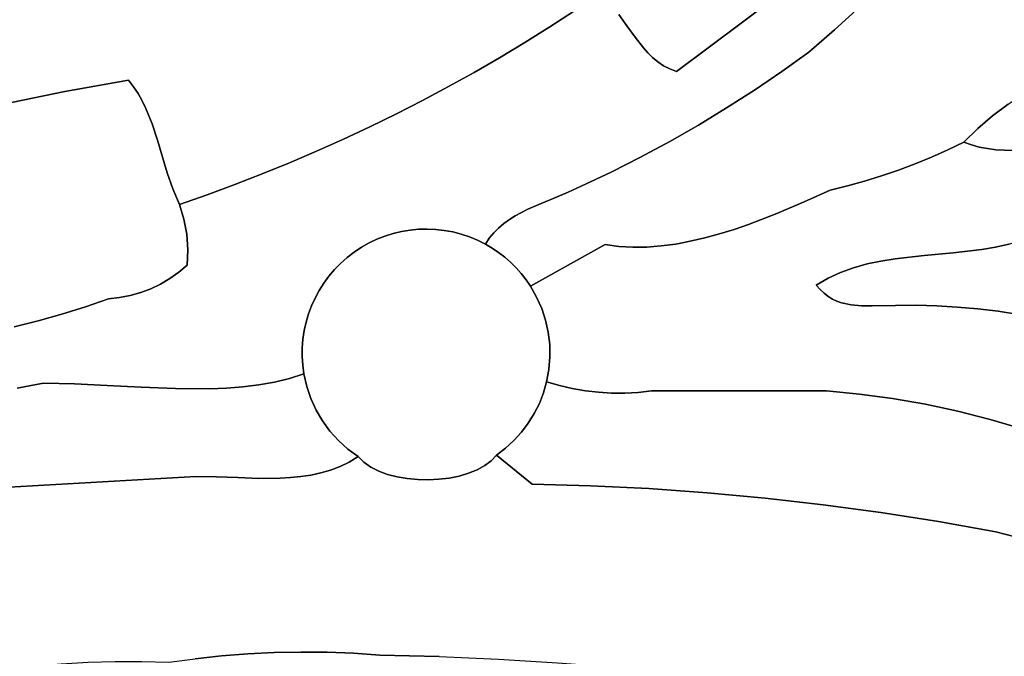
# Model space of a CAD drawing. Header units: inches. Extents: x 37.2 to 70.6, y 17.4 to 61.6.
# Tile 40 of 78: x 56 to 60.2, y 32.8 to 35.5. Entities that reach past the tile are written whole.
import ezdxf

# ---------------------------------------------------------------- set-up
doc = ezdxf.new("R2010")
doc.units = ezdxf.units.IN
doc.layers.add('SURFACES_FOR_SKETCHUP', color=7, linetype='Continuous')

msp = doc.modelspace()

# ---------------------------------------------------------------- linework, layer by layer
at = {"layer": 'SURFACES_FOR_SKETCHUP'}
for points, invisible_edges in [([(56.589, 36.6461), (56.5031, 35.25), (56.7776, 36.7435)], 3), ([(57.5131, 35.0549), (56.7776, 36.7435), (56.5031, 35.25)], 11), ([(57.6234, 35.1089), (56.7776, 36.7435), (57.5131, 35.0549)], 3), ([(58.2428, 36.0552), (56.7776, 36.7435), (57.7327, 35.1648)], 11), ([(57.7327, 35.1648), (56.7776, 36.7435), (57.6234, 35.1089)], 3), ([(56.589, 36.6461), (56.1921, 36.4837), (56.5031, 35.25)], 11), ([(56.1677, 36.4669), (56.5031, 35.25), (56.1921, 36.4837)], 3), ([(56.0876, 36.4308), (56.0592, 36.4239), (56.2379, 35.2024)], 10), ([(56.0876, 36.4308), (56.5031, 35.25), (56.1153, 36.4404)], 3), ([(56.5031, 35.25), (56.0876, 36.4308), (56.2379, 35.2024)], 3), ([(56.1153, 36.4404), (56.5031, 35.25), (56.1421, 36.4524)], 3), ([(56.1421, 36.4524), (56.5031, 35.25), (56.1677, 36.4669)], 3), ([(55.9739, 35.1482), (56.2379, 35.2024), (56.0007, 36.4178)], 10), ([(56.0301, 36.4195), (56.0007, 36.4178), (56.2379, 35.2024)], 10), ([(56.0592, 36.4239), (56.0301, 36.4195), (56.2379, 35.2024)], 10), ([(58.5876, 35.4765), (59.5528, 36.2473), (58.553, 35.5234)], 3), ([(59.5528, 36.2473), (58.5876, 35.4765), (59.5895, 36.1957)], 3), ([(58.7947, 35.2853), (59.5895, 36.1957), (58.5876, 35.4765)], 11), ([(59.5895, 36.1957), (58.7947, 35.2853), (59.6262, 36.1439)], 3), ([(59.7038, 35.9677), (59.6262, 36.1439), (58.7947, 35.2853)], 3), ([(57.7327, 35.1648), (57.8411, 35.2225), (58.2428, 36.0552)], 10), ([(57.8411, 35.2225), (57.9485, 35.282), (58.2428, 36.0552)], 10), ([(57.9485, 35.282), (58.0549, 35.3434), (58.2428, 36.0552)], 10), ([(58.1603, 35.4066), (58.2428, 36.0552), (58.0549, 35.3434)], 3), ([(58.1603, 35.4066), (58.2647, 35.4717), (58.2428, 36.0552)], 10), ([(58.3679, 35.5385), (58.2428, 36.0552), (58.2647, 35.4717)], 3), ([(59.7038, 35.9677), (58.7947, 35.2853), (59.4558, 35.4594)], 10), ([(59.5608, 35.5561), (59.7038, 35.9677), (59.4558, 35.4594)], 3), ([(59.7599, 35.7595), (59.6622, 35.6562), (60.1807, 35.1492)], 10), ([(60.3207, 35.7629), (59.7599, 35.7595), (60.2482, 35.194)], 11), ([(60.1807, 35.1492), (60.2482, 35.194), (59.7599, 35.7595)], 10), ([(59.6622, 35.6562), (59.5608, 35.5561), (60.116, 35.1001)], 10), ([(60.116, 35.1001), (60.1807, 35.1492), (59.6622, 35.6562)], 10), ([(58.2647, 35.4717), (58.5876, 35.4765), (58.3679, 35.5385)], 3), ([(58.553, 35.5234), (58.3679, 35.5385), (58.5876, 35.4765)], 3), ([(59.5608, 35.5561), (59.4558, 35.4594), (59.8608, 34.9277)], 10), ([(59.8608, 34.9277), (59.9288, 34.9579), (59.5608, 35.5561)], 10), ([(59.9288, 34.9579), (60.0544, 35.0471), (59.5608, 35.5561)], 11), ([(60.0544, 35.0471), (60.116, 35.1001), (59.5608, 35.5561)], 10), ([(58.1603, 35.4066), (58.5212, 34.8652), (58.2647, 35.4717)], 3), ([(58.5876, 35.4765), (58.2647, 35.4717), (58.6211, 35.4293)], 3), ([(58.656, 35.3842), (58.2647, 35.4717), (58.5212, 34.8652)], 11), ([(58.6211, 35.4293), (58.2647, 35.4717), (58.656, 35.3842)], 3), ([(58.5876, 35.4765), (58.6211, 35.4293), (58.7947, 35.2853)], 10), ([(59.3473, 35.3662), (59.4558, 35.4594), (58.7947, 35.2853)], 10), ([(59.4558, 35.4594), (59.3473, 35.3662), (59.7222, 34.8733)], 10), ([(59.7919, 34.8995), (59.8608, 34.9277), (59.4558, 35.4594)], 10), ([(59.7222, 34.8733), (59.7919, 34.8995), (59.4558, 35.4594)], 10), ([(58.0549, 35.3434), (58.3962, 34.806), (58.1603, 35.4066)], 3), ([(58.5212, 34.8652), (58.1603, 35.4066), (58.3962, 34.806)], 3), ([(58.6211, 35.4293), (58.656, 35.3842), (58.7947, 35.2853)], 10), ([(58.6747, 35.3632), (58.656, 35.3842), (58.5212, 34.8652)], 10), ([(58.5212, 34.8652), (58.6446, 34.9276), (58.6747, 35.3632)], 10), ([(58.6948, 35.3436), (58.6747, 35.3632), (58.6446, 34.9276)], 10), ([(58.656, 35.3842), (58.6747, 35.3632), (58.7947, 35.2853)], 10), ([(58.6948, 35.3436), (58.7947, 35.2853), (58.6747, 35.3632)], 3), ([(59.2349, 35.2856), (59.3473, 35.3662), (58.7947, 35.2853)], 10), ([(59.3473, 35.3662), (59.2349, 35.2856), (59.5089, 34.8073)], 10), ([(59.6518, 34.8492), (59.7222, 34.8733), (59.3473, 35.3662)], 10), ([(59.5089, 34.8073), (59.5807, 34.8272), (59.3473, 35.3662)], 10), ([(59.5807, 34.8272), (59.6518, 34.8492), (59.3473, 35.3662)], 10), ([(57.9485, 35.282), (58.2853, 34.7577), (58.0549, 35.3434)], 3), ([(58.3417, 34.781), (58.0549, 35.3434), (58.2853, 34.7577)], 3), ([(58.3962, 34.806), (58.0549, 35.3434), (58.3417, 34.781)], 3), ([(58.7166, 35.3257), (58.6948, 35.3436), (58.6446, 34.9276)], 10), ([(58.6446, 34.9276), (58.7662, 34.9931), (58.7166, 35.3257)], 10), ([(58.6948, 35.3436), (58.7166, 35.3257), (58.7947, 35.2853)], 10), ([(58.7402, 35.3099), (58.7166, 35.3257), (58.7662, 34.9931)], 10), ([(58.7402, 35.3099), (58.7947, 35.2853), (58.7166, 35.3257)], 3), ([(57.8411, 35.2225), (58.1733, 34.7101), (57.9485, 35.282)], 3), ([(58.2853, 34.7577), (57.9485, 35.282), (58.2287, 34.7347)], 3), ([(58.2287, 34.7347), (57.9485, 35.282), (58.1733, 34.7101)], 3), ([(58.7662, 35.2963), (58.7402, 35.3099), (58.7662, 34.9931)], 10), ([(58.7402, 35.3099), (58.7662, 35.2963), (58.7947, 35.2853)], 8), ([(58.7947, 35.2853), (58.7662, 35.2963), (58.7662, 34.9931)], 10), ([(58.7662, 34.9931), (58.8862, 35.0616), (58.7947, 35.2853)], 10), ([(59.1206, 35.2079), (59.2349, 35.2856), (58.7947, 35.2853)], 10), ([(58.8862, 35.0616), (59.0043, 35.1333), (58.7947, 35.2853)], 10), ([(59.0043, 35.1333), (59.1206, 35.2079), (58.7947, 35.2853)], 10), ([(59.2349, 35.2856), (59.1206, 35.2079), (59.4366, 34.7896)], 10), ([(59.4366, 34.7896), (59.5089, 34.8073), (59.2349, 35.2856)], 10), ([(56.5031, 35.25), (56.2379, 35.2024), (56.5246, 35.2222)], 2), ([(56.5246, 35.2222), (57.4018, 35.0028), (56.5031, 35.25)], 3), ([(57.5131, 35.0549), (56.5031, 35.25), (57.4018, 35.0028)], 3), ([(56.2379, 35.2024), (55.9739, 35.1482), (56.3232, 34.3027)], 10), ([(56.5437, 35.1931), (56.5246, 35.2222), (56.2379, 35.2024)], 10), ([(56.576, 35.1316), (56.5607, 35.1628), (56.2379, 35.2024)], 10), ([(56.6658, 34.8626), (56.2379, 35.2024), (56.4205, 34.3364)], 11), ([(56.5607, 35.1628), (56.5437, 35.1931), (56.2379, 35.2024)], 10), ([(56.3232, 34.3027), (56.4205, 34.3364), (56.2379, 35.2024)], 10), ([(56.576, 35.1316), (56.2379, 35.2024), (56.6022, 35.0666)], 3), ([(56.6246, 34.9994), (56.2379, 35.2024), (56.6658, 34.8626)], 3), ([(56.6022, 35.0666), (56.2379, 35.2024), (56.6246, 34.9994)], 3), ([(56.5437, 35.1931), (57.2898, 34.9526), (56.5246, 35.2222)], 3), ([(57.4018, 35.0028), (56.5246, 35.2222), (57.2898, 34.9526)], 3), ([(57.7327, 35.1648), (58.0961, 34.6669), (57.8411, 35.2225)], 3), ([(58.1733, 34.7101), (57.8411, 35.2225), (58.1208, 34.6824)], 3), ([(58.1208, 34.6824), (57.8411, 35.2225), (58.0961, 34.6669)], 3), ([(59.1206, 35.2079), (59.0043, 35.1333), (59.3288, 34.7404)], 10), ([(59.3288, 34.7404), (59.4366, 34.7896), (59.1206, 35.2079)], 10), ([(56.5607, 35.1628), (57.2898, 34.9526), (56.5437, 35.1931)], 3), ([(57.2898, 34.9526), (56.5607, 35.1628), (57.1768, 34.9044)], 3), ([(56.576, 35.1316), (57.1768, 34.9044), (56.5607, 35.1628)], 3), ([(57.6234, 35.1089), (57.7879, 34.6259), (57.7327, 35.1648)], 3), ([(57.8236, 34.6218), (57.7327, 35.1648), (57.7879, 34.6259)], 3), ([(57.859, 34.6153), (57.7327, 35.1648), (57.8236, 34.6218)], 3), ([(58.0961, 34.6669), (57.7327, 35.1648), (57.859, 34.6153)], 11), ([(55.9739, 35.1482), (55.5278, 34.5129), (56.126, 34.2436)], 11), ([(56.126, 34.2436), (56.225, 34.2717), (55.9739, 35.1482)], 10), ([(56.225, 34.2717), (56.3232, 34.3027), (55.9739, 35.1482)], 10), ([(57.1768, 34.9044), (56.576, 35.1316), (57.063, 34.858)], 3), ([(56.6022, 35.0666), (57.063, 34.858), (56.576, 35.1316)], 3), ([(59.0043, 35.1333), (58.8862, 35.0616), (59.0961, 34.6464)], 10), ([(59.0961, 34.6464), (59.2147, 34.6918), (59.0043, 35.1333)], 10), ([(59.2147, 34.6918), (59.3288, 34.7404), (59.0043, 35.1333)], 10), ([(60.1807, 35.1492), (60.116, 35.1001), (60.2017, 34.9555)], 10), ([(57.5131, 35.0549), (57.6806, 34.623), (57.6234, 35.1089)], 3), ([(57.7521, 34.6274), (57.6234, 35.1089), (57.7163, 34.6265)], 3), ([(57.7163, 34.6265), (57.6234, 35.1089), (57.6806, 34.623)], 3), ([(57.7879, 34.6259), (57.6234, 35.1089), (57.7521, 34.6274)], 3), ([(60.116, 35.1001), (60.0544, 35.0471), (60.1295, 34.9589)], 10), ([(60.1295, 34.9589), (60.2017, 34.9555), (60.116, 35.1001)], 10), ([(56.6246, 34.9994), (57.063, 34.858), (56.6022, 35.0666)], 3), ([(57.5131, 35.0549), (57.4018, 35.0028), (57.6103, 34.6089)], 10), ([(57.6103, 34.6089), (57.6453, 34.6172), (57.5131, 35.0549)], 10), ([(57.6453, 34.6172), (57.6806, 34.623), (57.5131, 35.0549)], 10), ([(58.8862, 35.0616), (58.7662, 34.9931), (58.9748, 34.607)], 10), ([(59.0357, 34.6258), (58.8862, 35.0616), (58.9748, 34.607)], 3), ([(59.0357, 34.6258), (59.0961, 34.6464), (58.8862, 35.0616)], 10), ([(59.9288, 34.9579), (59.996, 34.9902), (60.0544, 35.0471)], 8), ([(59.996, 34.9902), (60.0275, 34.979), (60.0544, 35.0471)], 2), ([(60.0275, 34.979), (60.0604, 34.9701), (60.0544, 35.0471)], 10), ([(60.0945, 34.9635), (60.1295, 34.9589), (60.0544, 35.0471)], 10), ([(60.0604, 34.9701), (60.0945, 34.9635), (60.0544, 35.0471)], 10), ([(56.9484, 34.8135), (57.063, 34.858), (56.6246, 34.9994)], 10), ([(56.6246, 34.9994), (56.6658, 34.8626), (56.9484, 34.8135)], 10), ([(57.4018, 35.0028), (57.2898, 34.9526), (57.5422, 34.5849)], 10), ([(57.5422, 34.5849), (57.5759, 34.5981), (57.4018, 35.0028)], 10), ([(57.5759, 34.5981), (57.6103, 34.6089), (57.4018, 35.0028)], 10), ([(58.6446, 34.9276), (58.8524, 34.5762), (58.7662, 34.9931)], 3), ([(58.9748, 34.607), (58.7662, 34.9931), (58.9136, 34.5903)], 3), ([(58.9136, 34.5903), (58.7662, 34.9931), (58.8524, 34.5762)], 3), ([(60.0275, 34.979), (59.996, 34.9902), (59.9288, 34.9579)], 8), ([(57.2898, 34.9526), (57.1768, 34.9044), (57.4465, 34.5308)], 10), ([(57.5093, 34.5693), (57.5422, 34.5849), (57.2898, 34.9526)], 10), ([(57.4773, 34.5512), (57.2898, 34.9526), (57.4465, 34.5308)], 3), ([(57.4773, 34.5512), (57.5093, 34.5693), (57.2898, 34.9526)], 10), ([(59.8608, 34.9277), (59.9516, 34.5284), (59.9288, 34.9579)], 3), ([(60.0275, 34.979), (59.9288, 34.9579), (60.0604, 34.9701)], 3), ([(59.9288, 34.9579), (60.0705, 34.5426), (60.0604, 34.9701)], 11), ([(60.0705, 34.5426), (59.9288, 34.9579), (59.9516, 34.5284)], 3), ([(60.0945, 34.9635), (60.0604, 34.9701), (60.0705, 34.5426)], 10), ([(60.128, 34.5523), (60.0945, 34.9635), (60.0705, 34.5426)], 3), ([(60.0945, 34.9635), (60.128, 34.5523), (60.1295, 34.9589)], 3), ([(60.1837, 34.5648), (60.1295, 34.9589), (60.128, 34.5523)], 3), ([(60.1295, 34.9589), (60.2373, 34.5807), (60.2017, 34.9555)], 3), ([(60.2373, 34.5807), (60.1295, 34.9589), (60.1837, 34.5648)], 3), ([(58.5212, 34.8652), (58.6706, 34.552), (58.6446, 34.9276)], 3), ([(58.7913, 34.5648), (58.6446, 34.9276), (58.7306, 34.5567)], 3), ([(58.7306, 34.5567), (58.6446, 34.9276), (58.6706, 34.552)], 3), ([(58.8524, 34.5762), (58.6446, 34.9276), (58.7913, 34.5648)], 3), ([(59.7919, 34.8995), (59.9516, 34.5284), (59.8608, 34.9277)], 3), ([(57.063, 34.858), (57.3897, 34.4838), (57.1768, 34.9044)], 3), ([(57.4465, 34.5308), (57.1768, 34.9044), (57.4171, 34.5082)], 3), ([(57.4171, 34.5082), (57.1768, 34.9044), (57.3897, 34.4838)], 3), ([(58.5212, 34.8652), (58.3962, 34.806), (58.4963, 34.5624)], 10), ([(58.4963, 34.5624), (58.5532, 34.5546), (58.5212, 34.8652)], 10), ([(58.6114, 34.5512), (58.5212, 34.8652), (58.5532, 34.5546)], 3), ([(58.6706, 34.552), (58.5212, 34.8652), (58.6114, 34.5512)], 3), ([(59.6518, 34.8492), (59.7089, 34.5032), (59.7222, 34.8733)], 3), ([(59.83, 34.5171), (59.7222, 34.8733), (59.7089, 34.5032)], 3), ([(59.7222, 34.8733), (59.83, 34.5171), (59.7919, 34.8995)], 3), ([(59.9516, 34.5284), (59.7919, 34.8995), (59.83, 34.5171)], 3), ([(56.6658, 34.8626), (56.4205, 34.3364), (56.689, 34.7954)], 3), ([(56.833, 34.771), (56.9484, 34.8135), (56.6658, 34.8626)], 10), ([(56.689, 34.7954), (56.833, 34.771), (56.6658, 34.8626)], 3), ([(56.9484, 34.8135), (57.3196, 34.401), (57.063, 34.858)], 3), ([(57.3897, 34.4838), (57.063, 34.858), (57.3643, 34.4577)], 3), ([(57.3409, 34.4301), (57.063, 34.858), (57.3196, 34.401)], 3), ([(57.3643, 34.4577), (57.063, 34.858), (57.3409, 34.4301)], 3), ([(59.5089, 34.8073), (59.6495, 34.4936), (59.5807, 34.8272)], 3), ([(59.5807, 34.8272), (59.7089, 34.5032), (59.6518, 34.8492)], 3), ([(59.7089, 34.5032), (59.5807, 34.8272), (59.6495, 34.4936)], 3), ([(56.4661, 34.3411), (56.689, 34.7954), (56.4205, 34.3364)], 3), ([(56.689, 34.7954), (56.4661, 34.3411), (56.7168, 34.7305)], 3), ([(56.689, 34.7954), (56.7168, 34.7305), (56.833, 34.771)], 8), ([(56.833, 34.771), (56.7471, 34.6053), (56.9484, 34.8135)], 3), ([(56.7517, 34.541), (56.9484, 34.8135), (56.7471, 34.6053)], 3), ([(56.7517, 34.541), (57.3004, 34.3706), (56.9484, 34.8135)], 11), ([(57.3196, 34.401), (56.9484, 34.8135), (57.3004, 34.3706)], 3), ([(58.3962, 34.806), (58.3417, 34.781), (58.4963, 34.5624)], 10), ([(59.3288, 34.7404), (59.5349, 34.4659), (59.4366, 34.7896)], 3), ([(59.5089, 34.8073), (59.4366, 34.7896), (59.5349, 34.4659)], 10), ([(59.6495, 34.4936), (59.5089, 34.8073), (59.5913, 34.4814)], 3), ([(59.5913, 34.4814), (59.5089, 34.8073), (59.5349, 34.4659)], 3), ([(56.833, 34.771), (56.7168, 34.7305), (56.7354, 34.6686)], 8), ([(56.833, 34.771), (56.7354, 34.6686), (56.7471, 34.6053)], 9), ([(58.2853, 34.7577), (58.2287, 34.7347), (58.4963, 34.5624)], 10), ([(58.3417, 34.781), (58.2853, 34.7577), (58.4963, 34.5624)], 10), ([(56.5109, 34.3496), (56.7168, 34.7305), (56.4661, 34.3411)], 3), ([(56.5546, 34.3619), (56.7168, 34.7305), (56.5109, 34.3496)], 3), ([(56.7168, 34.7305), (56.5546, 34.3619), (56.7354, 34.6686)], 3), ([(58.1733, 34.7101), (58.1208, 34.6824), (58.1239, 34.4656)], 10), ([(58.1239, 34.4656), (58.1454, 34.4414), (58.1733, 34.7101)], 10), ([(58.2287, 34.7347), (58.1733, 34.7101), (58.1454, 34.4414)], 10), ([(58.1454, 34.4414), (58.4963, 34.5624), (58.2287, 34.7347)], 11), ([(59.3288, 34.7404), (59.2147, 34.6918), (59.4284, 34.4223)], 10), ([(59.3288, 34.7404), (59.4284, 34.4223), (59.4804, 34.4464)], 9), ([(59.3288, 34.7404), (59.4804, 34.4464), (59.5349, 34.4659)], 9), ([(56.5971, 34.3778), (56.7354, 34.6686), (56.5546, 34.3619)], 3), ([(56.7471, 34.6053), (56.7354, 34.6686), (56.5971, 34.3778)], 10), ([(58.0961, 34.6669), (57.859, 34.6153), (58.0727, 34.65)], 3), ([(58.0961, 34.6669), (58.0727, 34.65), (58.0764, 34.5098)], 10), ([(58.0764, 34.5098), (58.1008, 34.4884), (58.0961, 34.6669)], 10), ([(58.1208, 34.6824), (58.0961, 34.6669), (58.1008, 34.4884)], 10), ([(58.1008, 34.4884), (58.1239, 34.4656), (58.1208, 34.6824)], 10), ([(59.3791, 34.3928), (59.2147, 34.6918), (59.0961, 34.6464)], 9), ([(59.3791, 34.3928), (59.4284, 34.4223), (59.2147, 34.6918)], 10), ([(57.4465, 34.5308), (57.2687, 34.3064), (57.7163, 34.6265)], 11), ([(57.7163, 34.6265), (57.2687, 34.3064), (58.1839, 34.3889)], 11), ([(57.7163, 34.6265), (57.6806, 34.623), (57.4465, 34.5308)], 10), ([(57.4773, 34.5512), (57.4465, 34.5308), (57.6806, 34.623)], 10), ([(57.6806, 34.623), (57.6453, 34.6172), (57.4773, 34.5512)], 10), ([(57.7521, 34.6274), (57.7163, 34.6265), (57.9957, 34.5642)], 10), ([(57.9957, 34.5642), (57.7163, 34.6265), (58.1008, 34.4884)], 11), ([(58.1008, 34.4884), (57.7163, 34.6265), (58.1839, 34.3889)], 11), ([(57.9957, 34.5642), (57.9625, 34.5808), (57.7521, 34.6274)], 10), ([(57.7879, 34.6259), (57.7521, 34.6274), (57.9625, 34.5808)], 10), ([(57.7879, 34.6259), (57.9625, 34.5808), (57.8236, 34.6218)], 3), ([(57.859, 34.6153), (57.8236, 34.6218), (57.9286, 34.5948)], 10), ([(57.9625, 34.5808), (57.9286, 34.5948), (57.8236, 34.6218)], 10), ([(57.8941, 34.6063), (58.0727, 34.65), (57.859, 34.6153)], 3), ([(58.0727, 34.65), (57.8941, 34.6063), (58.0507, 34.6315)], 3), ([(57.9286, 34.5948), (58.0507, 34.6315), (57.8941, 34.6063)], 3), ([(58.0507, 34.6315), (57.9286, 34.5948), (58.0304, 34.6112)], 3), ([(58.0507, 34.6315), (58.0304, 34.6112), (58.0507, 34.5296)], 10), ([(58.0727, 34.65), (58.0507, 34.6315), (58.0764, 34.5098)], 10), ([(58.0507, 34.5296), (58.0764, 34.5098), (58.0507, 34.6315)], 10), ([(59.3791, 34.3928), (59.0357, 34.6258), (58.9748, 34.607)], 9), ([(59.3791, 34.3928), (59.0961, 34.6464), (59.0357, 34.6258)], 9), ([(56.5971, 34.3778), (56.638, 34.3974), (56.7471, 34.6053)], 10), ([(56.6771, 34.4204), (56.7471, 34.6053), (56.638, 34.3974)], 3), ([(56.7471, 34.6053), (56.6771, 34.4204), (56.7517, 34.541)], 3), ([(57.6103, 34.6089), (57.4773, 34.5512), (57.6453, 34.6172)], 3), ([(57.4773, 34.5512), (57.6103, 34.6089), (57.5093, 34.5693)], 3), ([(57.6103, 34.6089), (57.5759, 34.5981), (57.5093, 34.5693)], 10), ([(57.5422, 34.5849), (57.5093, 34.5693), (57.5759, 34.5981)], 2), ([(57.8941, 34.6063), (57.859, 34.6153), (57.9286, 34.5948)], 2), ([(57.9625, 34.5808), (58.0304, 34.6112), (57.9286, 34.5948)], 3), ([(57.9625, 34.5808), (58.012, 34.5888), (58.0304, 34.6112)], 9), ([(57.9625, 34.5808), (57.9957, 34.5642), (58.012, 34.5888)], 8), ([(58.012, 34.5888), (57.9957, 34.5642), (58.0238, 34.5477)], 8), ([(58.012, 34.5888), (58.0238, 34.5477), (58.0304, 34.6112)], 3), ([(58.0238, 34.5477), (58.0507, 34.5296), (58.0304, 34.6112)], 10), ([(58.9136, 34.5903), (58.6894, 33.9513), (59.3791, 34.3928)], 11), ([(58.8524, 34.5762), (58.6894, 33.9513), (58.9136, 34.5903)], 3), ([(59.3791, 34.3928), (58.9748, 34.607), (58.9136, 34.5903)], 9), ([(56.6771, 34.4204), (56.7143, 34.4468), (56.7517, 34.541)], 10), ([(56.7493, 34.4764), (56.7517, 34.541), (56.7143, 34.4468)], 2), ([(56.7493, 34.4764), (57.3004, 34.3706), (56.7517, 34.541)], 3), ([(58.0238, 34.5477), (57.9957, 34.5642), (58.0764, 34.5098)], 10), ([(58.1008, 34.4884), (58.0764, 34.5098), (57.9957, 34.5642)], 10), ([(58.0764, 34.5098), (58.0507, 34.5296), (58.0238, 34.5477)], 8), ([(58.1454, 34.4414), (58.1655, 34.4158), (58.4963, 34.5624)], 10), ([(58.1655, 34.4158), (58.1839, 34.3889), (58.4963, 34.5624)], 8), ([(58.4963, 34.5624), (58.1839, 34.3889), (58.2099, 34.3433)], 8), ([(58.4963, 34.5624), (58.2099, 34.3433), (58.2311, 34.2957)], 9), ([(58.4963, 34.5624), (58.2311, 34.2957), (58.2473, 34.2465)], 9), ([(58.4963, 34.5624), (58.2473, 34.2465), (58.5532, 34.5546)], 3), ([(58.2585, 34.196), (58.5532, 34.5546), (58.2473, 34.2465)], 3), ([(58.2585, 34.196), (58.5789, 33.9421), (58.5532, 34.5546)], 11), ([(58.5532, 34.5546), (58.5789, 33.9421), (58.6114, 34.5512)], 3), ([(58.6342, 33.9451), (58.6114, 34.5512), (58.5789, 33.9421)], 3), ([(58.6114, 34.5512), (58.6894, 33.9513), (58.6706, 34.552)], 3), ([(58.6894, 33.9513), (58.6114, 34.5512), (58.6342, 33.9451)], 3), ([(58.6706, 34.552), (58.6894, 33.9513), (58.7306, 34.5567)], 3), ([(58.7913, 34.5648), (58.6894, 33.9513), (58.8524, 34.5762)], 3), ([(58.7306, 34.5567), (58.6894, 33.9513), (58.7913, 34.5648)], 3), ([(60.0705, 34.5426), (59.9516, 34.5284), (60.0537, 34.2938)], 10), ([(60.0705, 34.5426), (60.0537, 34.2938), (60.139, 34.2836)], 9), ([(60.0705, 34.5426), (60.139, 34.2836), (60.128, 34.5523)], 3), ([(60.128, 34.5523), (60.139, 34.2836), (60.1837, 34.5648)], 3), ([(60.224, 34.2709), (60.1837, 34.5648), (60.139, 34.2836)], 3), ([(56.0262, 34.2183), (56.126, 34.2436), (55.5278, 34.5129)], 10), ([(57.2834, 34.3391), (57.2687, 34.3064), (57.4465, 34.5308)], 10), ([(57.4465, 34.5308), (57.4171, 34.5082), (57.2834, 34.3391)], 10), ([(57.2834, 34.3391), (57.4171, 34.5082), (57.3004, 34.3706)], 3), ([(57.3004, 34.3706), (57.4171, 34.5082), (57.3196, 34.401)], 3), ([(57.3897, 34.4838), (57.3196, 34.401), (57.4171, 34.5082)], 3), ([(59.7089, 34.5032), (59.6495, 34.4936), (59.7103, 34.3084)], 10), ([(59.83, 34.5171), (59.7089, 34.5032), (59.7963, 34.3087)], 10), ([(59.7103, 34.3084), (59.7963, 34.3087), (59.7089, 34.5032)], 10), ([(59.7963, 34.3087), (59.8823, 34.3063), (59.83, 34.5171)], 10), ([(59.9516, 34.5284), (59.83, 34.5171), (59.8823, 34.3063)], 10), ([(59.8823, 34.3063), (59.9681, 34.3014), (59.9516, 34.5284)], 10), ([(59.9681, 34.3014), (60.0537, 34.2938), (59.9516, 34.5284)], 10), ([(56.7143, 34.4468), (56.9128, 33.9631), (56.7493, 34.4764)], 3), ([(56.9128, 33.9631), (56.9816, 33.9683), (56.7493, 34.4764)], 10), ([(57.2383, 34.2034), (56.7493, 34.4764), (56.9816, 33.9683)], 11), ([(57.2461, 34.2385), (56.7493, 34.4764), (57.2383, 34.2034)], 3), ([(57.2562, 34.2729), (56.7493, 34.4764), (57.2461, 34.2385)], 3), ([(57.2687, 34.3064), (56.7493, 34.4764), (57.2562, 34.2729)], 3), ([(57.2834, 34.3391), (56.7493, 34.4764), (57.2687, 34.3064)], 3), ([(57.3004, 34.3706), (56.7493, 34.4764), (57.2834, 34.3391)], 3), ([(57.3409, 34.4301), (57.3196, 34.401), (57.3897, 34.4838)], 10), ([(57.3897, 34.4838), (57.3643, 34.4577), (57.3409, 34.4301)], 8), ([(58.1239, 34.4656), (58.1008, 34.4884), (58.1839, 34.3889)], 10), ([(58.1655, 34.4158), (58.1454, 34.4414), (58.1239, 34.4656)], 8), ([(58.1655, 34.4158), (58.1239, 34.4656), (58.1839, 34.3889)], 3), ([(59.5349, 34.4659), (59.4804, 34.4464), (59.5248, 34.3109)], 10), ([(59.5676, 34.3072), (59.5349, 34.4659), (59.5248, 34.3109)], 3), ([(59.5349, 34.4659), (59.5676, 34.3072), (59.5913, 34.4814)], 3), ([(59.6128, 34.3067), (59.5913, 34.4814), (59.5676, 34.3072)], 3), ([(59.6495, 34.4936), (59.5913, 34.4814), (59.6128, 34.3067)], 10), ([(59.6128, 34.3067), (59.7103, 34.3084), (59.6495, 34.4936)], 10), ([(56.638, 34.3974), (56.8427, 33.9603), (56.6771, 34.4204)], 3), ([(56.6771, 34.4204), (56.8427, 33.9603), (56.7143, 34.4468)], 3), ([(56.9128, 33.9631), (56.7143, 34.4468), (56.8427, 33.9603)], 3), ([(59.3791, 34.3928), (59.3951, 34.3744), (59.4284, 34.4223)], 2), ([(59.3951, 34.3744), (59.4117, 34.3588), (59.4284, 34.4223)], 10), ([(59.4117, 34.3588), (59.4289, 34.3457), (59.4284, 34.4223)], 10), ([(59.4804, 34.4464), (59.4284, 34.4223), (59.4468, 34.3349)], 10), ([(59.4289, 34.3457), (59.4468, 34.3349), (59.4284, 34.4223)], 10), ([(59.4468, 34.3349), (59.4654, 34.3263), (59.4804, 34.4464)], 10), ([(59.4654, 34.3263), (59.4845, 34.3195), (59.4804, 34.4464)], 10), ([(59.4845, 34.3195), (59.5248, 34.3109), (59.4804, 34.4464)], 10), ([(56.5546, 34.3619), (56.7001, 33.9606), (56.5971, 34.3778)], 3), ([(56.5971, 34.3778), (56.7001, 33.9606), (56.638, 34.3974)], 3), ([(56.8427, 33.9603), (56.638, 34.3974), (56.7001, 33.9606)], 3), ([(57.2687, 34.3064), (57.3145, 33.8255), (58.1839, 34.3889)], 11), ([(58.1839, 34.3889), (57.3145, 33.8255), (58.1751, 33.8166)], 11), ([(58.2585, 34.196), (58.1839, 34.3889), (58.1751, 33.8166)], 11), ([(58.2099, 34.3433), (58.1839, 34.3889), (58.2473, 34.2465)], 10), ([(58.2585, 34.196), (58.2473, 34.2465), (58.1839, 34.3889)], 10), ([(59.4212, 33.9512), (59.3791, 34.3928), (58.6894, 33.9513)], 3), ([(59.3951, 34.3744), (59.3791, 34.3928), (59.4212, 33.9512)], 10), ([(59.3951, 34.3744), (59.4212, 33.9512), (59.4117, 34.3588)], 3), ([(56.3232, 34.3027), (56.4148, 33.9739), (56.4205, 34.3364)], 3), ([(56.5565, 33.9661), (56.4661, 34.3411), (56.4148, 33.9739)], 3), ([(56.4205, 34.3364), (56.4148, 33.9739), (56.4661, 34.3411)], 3), ([(56.5109, 34.3496), (56.4661, 34.3411), (56.5565, 33.9661)], 10), ([(56.5109, 34.3496), (56.5565, 33.9661), (56.5546, 34.3619)], 3), ([(56.5565, 33.9661), (56.7001, 33.9606), (56.5546, 34.3619)], 10), ([(58.2473, 34.2465), (58.2311, 34.2957), (58.2099, 34.3433)], 8), ([(59.4117, 34.3588), (59.4212, 33.9512), (59.4289, 34.3457)], 3), ([(59.4289, 34.3457), (59.4212, 33.9512), (59.4468, 34.3349)], 3), ([(59.4468, 34.3349), (59.4212, 33.9512), (59.4654, 34.3263)], 3), ([(56.225, 34.2717), (56.2776, 33.9807), (56.3232, 34.3027)], 3), ([(56.4148, 33.9739), (56.3232, 34.3027), (56.2776, 33.9807)], 3), ([(57.2687, 34.3064), (57.2562, 34.2729), (57.2372, 34.0219)], 10), ([(57.2372, 34.0219), (57.3145, 33.8255), (57.2687, 34.3064)], 11), ([(59.4654, 34.3263), (59.4212, 33.9512), (59.4845, 34.3195)], 3), ([(59.4845, 34.3195), (59.4212, 33.9512), (59.5248, 34.3109)], 3), ([(59.56, 33.9377), (59.5248, 34.3109), (59.4212, 33.9512)], 3), ([(59.5248, 34.3109), (59.56, 33.9377), (59.5676, 34.3072)], 3), ([(59.5676, 34.3072), (59.56, 33.9377), (59.6128, 34.3067)], 3), ([(59.698, 33.9191), (59.6128, 34.3067), (59.56, 33.9377)], 3), ([(59.6128, 34.3067), (59.698, 33.9191), (59.7103, 34.3084)], 3), ([(59.7103, 34.3084), (59.698, 33.9191), (59.7963, 34.3087)], 3), ([(59.8352, 33.8952), (59.7963, 34.3087), (59.698, 33.9191)], 3), ([(59.7963, 34.3087), (59.8352, 33.8952), (59.8823, 34.3063)], 3), ([(59.8823, 34.3063), (59.8352, 33.8952), (59.9681, 34.3014)], 3), ([(59.9712, 33.8661), (59.9681, 34.3014), (59.8352, 33.8952)], 3), ([(59.9681, 34.3014), (59.9712, 33.8661), (60.0537, 34.2938)], 3), ([(60.0537, 34.2938), (59.9712, 33.8661), (60.139, 34.2836)], 3), ([(56.126, 34.2436), (56.1477, 33.9836), (56.225, 34.2717)], 3), ([(56.2776, 33.9807), (56.225, 34.2717), (56.1477, 33.9836)], 3), ([(57.2562, 34.2729), (57.2461, 34.2385), (57.2322, 34.0586)], 10), ([(57.2322, 34.0586), (57.2372, 34.0219), (57.2562, 34.2729)], 10), ([(60.1061, 33.832), (60.139, 34.2836), (59.9712, 33.8661)], 3), ([(60.139, 34.2836), (60.1061, 33.832), (60.224, 34.2709)], 3), ([(60.224, 34.2709), (60.1061, 33.832), (60.3086, 34.2555)], 3), ([(60.2397, 33.7927), (60.3086, 34.2555), (60.1061, 33.832)], 3), ([(56.0262, 34.2183), (56.1477, 33.9836), (56.126, 34.2436)], 3), ([(56.1477, 33.9836), (56.0262, 34.2183), (56.0383, 33.9631)], 3), ([(57.2461, 34.2385), (57.2383, 34.2034), (57.2322, 34.0586)], 10), ([(57.233, 34.1678), (57.2383, 34.2034), (56.9816, 33.9683)], 10), ([(56.9816, 33.9683), (57.0488, 33.9765), (57.233, 34.1678)], 10), ([(57.2302, 34.1317), (57.233, 34.1678), (57.0488, 33.9765)], 10), ([(57.233, 34.1678), (57.2299, 34.0952), (57.2383, 34.2034)], 3), ([(57.2322, 34.0586), (57.2383, 34.2034), (57.2299, 34.0952)], 3), ([(57.233, 34.1678), (57.2302, 34.1317), (57.2299, 34.0952)], 8), ([(58.2517, 33.9893), (58.2585, 34.196), (58.1751, 33.8166)], 11), ([(58.2646, 34.1447), (58.2585, 34.196), (58.2517, 33.9893)], 10), ([(58.2646, 34.1447), (58.5235, 33.9422), (58.2585, 34.196)], 3), ([(58.5789, 33.9421), (58.2585, 34.196), (58.5235, 33.9422)], 3), ([(57.0488, 33.9765), (57.114, 33.9879), (57.2302, 34.1317)], 10), ([(57.2302, 34.1317), (57.114, 33.9879), (57.2299, 34.0952)], 3), ([(58.2612, 34.0409), (58.2646, 34.1447), (58.2517, 33.9893)], 3), ([(58.2612, 34.0409), (58.2655, 34.0929), (58.2646, 34.1447)], 8), ([(58.5235, 33.9422), (58.2646, 34.1447), (58.4684, 33.9455)], 3), ([(58.4684, 33.9455), (58.2646, 34.1447), (58.4135, 33.9518)], 3), ([(58.2655, 34.0929), (58.4135, 33.9518), (58.2646, 34.1447)], 3), ([(57.1769, 34.0029), (57.2299, 34.0952), (57.114, 33.9879)], 3), ([(57.1769, 34.0029), (57.2322, 34.0586), (57.2299, 34.0952)], 9), ([(58.2655, 34.0929), (58.2612, 34.0409), (58.3589, 33.9612)], 10), ([(58.4135, 33.9518), (58.2655, 34.0929), (58.3589, 33.9612)], 3), ([(57.1769, 34.0029), (57.2372, 34.0219), (57.2322, 34.0586)], 8), ([(57.114, 33.9879), (57.2659, 33.9192), (57.1769, 34.0029)], 3), ([(57.249, 33.9696), (57.2372, 34.0219), (57.1769, 34.0029)], 8), ([(57.249, 33.9696), (57.1769, 34.0029), (57.2659, 33.9192)], 3), ([(57.2372, 34.0219), (57.249, 33.9696), (57.2878, 33.8711)], 10), ([(57.3145, 33.8255), (57.2372, 34.0219), (57.2878, 33.8711)], 3), ([(58.2517, 33.9893), (58.305, 33.9738), (58.2612, 34.0409)], 2), ([(58.305, 33.9738), (58.3589, 33.9612), (58.2612, 34.0409)], 10), ([(56.0383, 33.9631), (55.63, 33.5278), (56.2776, 33.9807)], 11), ([(55.63, 33.5278), (56.7852, 33.5941), (56.2776, 33.9807)], 10), ([(56.2776, 33.9807), (56.1477, 33.9836), (56.0383, 33.9631)], 8), ([(56.4148, 33.9739), (56.2776, 33.9807), (56.7852, 33.5941)], 10), ([(56.5565, 33.9661), (56.4148, 33.9739), (56.7852, 33.5941)], 10), ([(56.7001, 33.9606), (56.5565, 33.9661), (56.7852, 33.5941)], 10), ([(56.8427, 33.9603), (56.7001, 33.9606), (56.7852, 33.5941)], 10), ([(56.7852, 33.5941), (56.872, 33.5923), (56.8427, 33.9603)], 10), ([(56.9128, 33.9631), (56.8427, 33.9603), (56.872, 33.5923)], 10), ([(56.872, 33.5923), (56.9603, 33.5886), (56.9128, 33.9631)], 10), ([(56.9816, 33.9683), (56.9128, 33.9631), (56.9603, 33.5886)], 10), ([(56.9603, 33.5886), (57.049, 33.5857), (56.9816, 33.9683)], 10), ([(56.9816, 33.9683), (57.049, 33.5857), (57.0488, 33.9765)], 3), ([(57.0488, 33.9765), (57.2878, 33.8711), (57.114, 33.9879)], 3), ([(57.049, 33.5857), (57.1372, 33.5863), (57.0488, 33.9765)], 10), ([(57.2878, 33.8711), (57.0488, 33.9765), (57.1372, 33.5863)], 11), ([(57.2659, 33.9192), (57.114, 33.9879), (57.2878, 33.8711)], 3), ([(57.2659, 33.9192), (57.2878, 33.8711), (57.249, 33.9696)], 2), ([(58.1751, 33.8166), (58.2, 33.8568), (58.2517, 33.9893)], 10), ([(58.2384, 33.9434), (58.2517, 33.9893), (58.2, 33.8568)], 10), ([(58.2, 33.8568), (58.3589, 33.9612), (58.2212, 33.8991)], 3), ([(58.3589, 33.9612), (58.2, 33.8568), (58.4135, 33.9518)], 3), ([(58.305, 33.9738), (58.2384, 33.9434), (58.2212, 33.8991)], 9), ([(58.305, 33.9738), (58.2212, 33.8991), (58.3589, 33.9612)], 3), ([(58.305, 33.9738), (58.2517, 33.9893), (58.2384, 33.9434)], 8), ([(58.4135, 33.9518), (58.2, 33.8568), (58.4356, 33.5547)], 11), ([(58.2, 33.8568), (58.2212, 33.8991), (58.2384, 33.9434)], 8), ([(58.4684, 33.9455), (58.4135, 33.9518), (58.4356, 33.5547)], 10), ([(58.4684, 33.9455), (58.4356, 33.5547), (58.5235, 33.9422)], 3), ([(58.5235, 33.9422), (58.4356, 33.5547), (58.5789, 33.9421)], 3), ([(58.6791, 33.5427), (58.5789, 33.9421), (58.4356, 33.5547)], 3), ([(58.5789, 33.9421), (58.6791, 33.5427), (58.6342, 33.9451)], 3), ([(58.6342, 33.9451), (58.6791, 33.5427), (58.6894, 33.9513)], 3), ([(58.9223, 33.5255), (58.6894, 33.9513), (58.6791, 33.5427)], 3), ([(58.6894, 33.9513), (58.9223, 33.5255), (59.4212, 33.9512)], 3), ([(59.165, 33.5031), (59.4212, 33.9512), (58.9223, 33.5255)], 3), ([(59.4072, 33.4756), (59.4212, 33.9512), (59.165, 33.5031)], 3), ([(59.4212, 33.9512), (59.4072, 33.4756), (59.56, 33.9377)], 3), ([(59.6488, 33.443), (59.56, 33.9377), (59.4072, 33.4756)], 3), ([(59.56, 33.9377), (59.6488, 33.443), (59.698, 33.9191)], 3), ([(59.698, 33.9191), (59.6488, 33.443), (59.8352, 33.8952)], 3), ([(59.8897, 33.4053), (59.8352, 33.8952), (59.6488, 33.443)], 3), ([(59.8352, 33.8952), (59.8897, 33.4053), (59.9712, 33.8661)], 3), ([(57.1372, 33.5863), (57.1808, 33.5887), (57.2878, 33.8711)], 10), ([(57.3145, 33.8255), (57.2878, 33.8711), (57.1808, 33.5887)], 10), ([(58.1751, 33.8166), (58.4356, 33.5547), (58.2, 33.8568)], 3), ([(59.9712, 33.8661), (59.8897, 33.4053), (60.1061, 33.832)], 3), ([(57.1808, 33.5887), (57.2238, 33.593), (57.3145, 33.8255)], 10), ([(57.3456, 33.7829), (57.3145, 33.8255), (57.2238, 33.593)], 10), ([(57.3145, 33.8255), (57.3456, 33.7829), (57.4637, 33.6763)], 10), ([(57.4637, 33.6763), (58.0417, 33.6829), (57.3145, 33.8255)], 11), ([(58.0417, 33.6829), (58.1751, 33.8166), (57.3145, 33.8255)], 11), ([(58.1466, 33.7789), (58.1751, 33.8166), (58.0417, 33.6829)], 10), ([(58.1466, 33.7789), (58.1918, 33.5617), (58.1751, 33.8166)], 3), ([(58.4356, 33.5547), (58.1751, 33.8166), (58.1918, 33.5617)], 3), ([(60.1298, 33.3624), (60.1061, 33.832), (59.8897, 33.4053)], 3), ([(60.1061, 33.832), (60.1298, 33.3624), (60.2397, 33.7927)], 3), ([(57.2238, 33.593), (57.2661, 33.5994), (57.3456, 33.7829)], 10), ([(57.2661, 33.5994), (57.3077, 33.6084), (57.3456, 33.7829)], 10), ([(57.381, 33.7436), (57.3456, 33.7829), (57.3077, 33.6084)], 10), ([(57.381, 33.7436), (57.4204, 33.7079), (57.3456, 33.7829)], 2), ([(57.4637, 33.6763), (57.3456, 33.7829), (57.4204, 33.7079)], 3), ([(58.0417, 33.6829), (58.0798, 33.7118), (58.1466, 33.7789)], 10), ([(58.0798, 33.7118), (58.1148, 33.7439), (58.1466, 33.7789)], 8), ([(58.1148, 33.7439), (58.1918, 33.5617), (58.1466, 33.7789)], 3), ([(60.2397, 33.7927), (60.1298, 33.3624), (60.3717, 33.7484)], 3), ([(57.3077, 33.6084), (57.3484, 33.6203), (57.381, 33.7436)], 10), ([(57.3484, 33.6203), (57.388, 33.6353), (57.381, 33.7436)], 10), ([(57.4204, 33.7079), (57.381, 33.7436), (57.388, 33.6353)], 10), ([(58.0798, 33.7118), (58.1918, 33.5617), (58.1148, 33.7439)], 3), ([(60.2906, 33.3204), (60.3717, 33.7484), (60.1298, 33.3624)], 3), ([(57.4265, 33.6539), (57.4204, 33.7079), (57.388, 33.6353)], 3), ([(57.4265, 33.6539), (57.4637, 33.6763), (57.4204, 33.7079)], 8), ([(57.4875, 33.6529), (57.4637, 33.6763), (57.4265, 33.6539)], 8), ([(57.757, 33.5795), (58.0417, 33.6829), (57.4637, 33.6763)], 11), ([(57.6692, 33.5846), (57.4637, 33.6763), (57.6271, 33.5918)], 3), ([(57.587, 33.6023), (57.6271, 33.5918), (57.4637, 33.6763)], 10), ([(57.5165, 33.6328), (57.5499, 33.6159), (57.4637, 33.6763)], 10), ([(57.4637, 33.6763), (57.4875, 33.6529), (57.5165, 33.6328)], 8), ([(57.7128, 33.5805), (57.4637, 33.6763), (57.6692, 33.5846)], 3), ([(57.587, 33.6023), (57.4637, 33.6763), (57.5499, 33.6159)], 3), ([(57.757, 33.5795), (57.4637, 33.6763), (57.7128, 33.5805)], 3), ([(57.757, 33.5795), (57.801, 33.5817), (58.0417, 33.6829)], 10), ([(57.801, 33.5817), (57.8442, 33.5869), (58.0417, 33.6829)], 10), ([(57.8442, 33.5869), (57.8857, 33.5953), (58.0417, 33.6829)], 10), ([(57.9248, 33.6067), (58.0417, 33.6829), (57.8857, 33.5953)], 3), ([(57.9248, 33.6067), (57.9607, 33.6212), (58.0417, 33.6829)], 10), ([(57.9926, 33.6388), (58.0417, 33.6829), (57.9607, 33.6212)], 3), ([(57.9926, 33.6388), (58.0199, 33.6593), (58.0417, 33.6829)], 8), ([(58.1918, 33.5617), (58.0417, 33.6829), (58.0199, 33.6593)], 8), ([(58.0417, 33.6829), (58.1918, 33.5617), (58.0798, 33.7118)], 2), ([(57.3484, 33.6203), (57.5499, 33.6159), (57.388, 33.6353)], 3), ([(57.388, 33.6353), (57.5165, 33.6328), (57.4265, 33.6539)], 3), ([(57.5165, 33.6328), (57.388, 33.6353), (57.5499, 33.6159)], 3), ([(57.4875, 33.6529), (57.4265, 33.6539), (57.5165, 33.6328)], 3), ([(58.1918, 33.5617), (57.9926, 33.6388), (57.9607, 33.6212)], 9), ([(58.1918, 33.5617), (58.0199, 33.6593), (57.9926, 33.6388)], 9), ([(56.7852, 33.5941), (55.63, 33.5278), (56.222, 32.8107)], 10), ([(56.222, 32.8107), (56.3345, 32.8174), (56.7852, 33.5941)], 10), ([(56.3345, 32.8174), (56.4472, 32.8207), (56.7852, 33.5941)], 10), ([(56.4472, 32.8207), (56.5599, 32.8206), (56.7852, 33.5941)], 10), ([(56.5599, 32.8206), (56.6727, 32.8171), (56.7852, 33.5941)], 10), ([(56.6727, 32.8171), (56.7824, 32.8319), (56.7852, 33.5941)], 10), ([(56.7824, 32.8319), (56.8923, 32.8436), (56.7852, 33.5941)], 10), ([(56.872, 33.5923), (56.7852, 33.5941), (56.8923, 32.8436)], 10), ([(56.9603, 33.5886), (56.872, 33.5923), (56.8923, 32.8436)], 10), ([(57.2238, 33.593), (57.1808, 33.5887), (57.2234, 32.8598)], 10), ([(57.2234, 32.8598), (57.334, 32.8588), (57.2238, 33.593)], 10), ([(57.2661, 33.5994), (57.2238, 33.593), (57.334, 32.8588)], 10), ([(57.3077, 33.6084), (57.2661, 33.5994), (57.334, 32.8588)], 10), ([(57.3077, 33.6084), (57.4445, 32.8547), (57.3484, 33.6203)], 3), ([(57.334, 32.8588), (57.4445, 32.8547), (57.3077, 33.6084)], 10), ([(57.5499, 33.6159), (57.3484, 33.6203), (57.587, 33.6023)], 3), ([(57.587, 33.6023), (57.3484, 33.6203), (57.4445, 32.8547)], 11), ([(57.6271, 33.5918), (57.587, 33.6023), (57.4445, 32.8547)], 10), ([(57.4445, 32.8547), (57.5549, 32.8474), (57.6271, 33.5918)], 10), ([(57.6692, 33.5846), (57.6271, 33.5918), (57.5549, 32.8474)], 10), ([(57.8442, 33.5869), (58.05, 32.8301), (57.8857, 33.5953)], 3), ([(58.1918, 33.5617), (57.9248, 33.6067), (57.8857, 33.5953)], 9), ([(57.8857, 33.5953), (58.05, 32.8301), (58.1918, 33.5617)], 11), ([(58.1918, 33.5617), (57.9607, 33.6212), (57.9248, 33.6067)], 9), ([(56.8923, 32.8436), (57.0026, 32.8522), (56.9603, 33.5886)], 10), ([(57.049, 33.5857), (56.9603, 33.5886), (57.0026, 32.8522)], 10), ([(57.0026, 32.8522), (57.1129, 32.8576), (57.049, 33.5857)], 10), ([(57.1372, 33.5863), (57.049, 33.5857), (57.1129, 32.8576)], 10), ([(57.1129, 32.8576), (57.2234, 32.8598), (57.1372, 33.5863)], 10), ([(57.1808, 33.5887), (57.1372, 33.5863), (57.2234, 32.8598)], 10), ([(57.6692, 33.5846), (57.5549, 32.8474), (57.7128, 33.5805)], 3), ([(57.8025, 32.8407), (57.7128, 33.5805), (57.5549, 32.8474)], 3), ([(57.7128, 33.5805), (57.8025, 32.8407), (57.757, 33.5795)], 3), ([(57.757, 33.5795), (57.8025, 32.8407), (57.801, 33.5817)], 3), ([(57.801, 33.5817), (57.8025, 32.8407), (57.8442, 33.5869)], 3), ([(58.05, 32.8301), (57.8442, 33.5869), (57.8025, 32.8407)], 3), ([(58.2973, 32.8154), (58.1918, 33.5617), (58.05, 32.8301)], 3), ([(58.1918, 33.5617), (58.2973, 32.8154), (58.4356, 33.5547)], 3), ([(58.5442, 32.7969), (58.4356, 33.5547), (58.2973, 32.8154)], 3), ([(58.4356, 33.5547), (58.5442, 32.7969), (58.6791, 33.5427)], 3), ([(55.9978, 32.7871), (56.1097, 32.8006), (55.63, 33.5278)], 10), ([(56.1097, 32.8006), (56.222, 32.8107), (55.63, 33.5278)], 10), ([(58.7909, 32.7743), (58.6791, 33.5427), (58.5442, 32.7969)], 3), ([(58.6791, 33.5427), (58.7909, 32.7743), (58.9223, 33.5255)], 3), ([(59.0371, 32.7479), (58.9223, 33.5255), (58.7909, 32.7743)], 3), ([(58.9223, 33.5255), (59.0371, 32.7479), (59.165, 33.5031)], 3), ([(59.2829, 32.7174), (59.165, 33.5031), (59.0371, 32.7479)], 3), ([(59.165, 33.5031), (59.2829, 32.7174), (59.4072, 33.4756)], 3), ([(59.2829, 32.7174), (59.5283, 32.6831), (59.4072, 33.4756)], 10), ([(59.6488, 33.443), (59.4072, 33.4756), (59.5283, 32.6831)], 10), ([(59.5283, 32.6831), (59.6501, 32.6543), (59.6488, 33.443)], 10), ([(59.8897, 33.4053), (59.6488, 33.443), (59.6501, 32.6543)], 10), ([(59.6501, 32.6543), (59.7724, 32.6281), (59.8897, 33.4053)], 10), ([(59.7724, 32.6281), (59.8952, 32.6043), (59.8897, 33.4053)], 10), ([(60.1298, 33.3624), (59.8897, 33.4053), (59.8952, 32.6043)], 10), ([(59.8952, 32.6043), (60.0184, 32.583), (60.1298, 33.3624)], 10), ([(60.2906, 33.3204), (60.1298, 33.3624), (60.0184, 32.583)], 10), ([(60.0184, 32.583), (60.1421, 32.5642), (60.2906, 33.3204)], 10), ([(60.1421, 32.5642), (60.2661, 32.5478), (60.2906, 33.3204)], 10), ([(57.0026, 32.8522), (56.8923, 32.8436), (57.0439, 32.28)], 10), ([(57.1129, 32.8576), (57.0026, 32.8522), (57.1931, 32.3329)], 10), ([(57.0439, 32.28), (57.1931, 32.3329), (57.0026, 32.8522)], 10), ([(57.2234, 32.8598), (57.1129, 32.8576), (57.1931, 32.3329)], 10), ([(57.1931, 32.3329), (57.3444, 32.3793), (57.2234, 32.8598)], 10), ([(57.334, 32.8588), (57.2234, 32.8598), (57.3444, 32.3793)], 10), ([(57.4445, 32.8547), (57.334, 32.8588), (57.4975, 32.4192)], 10), ([(57.3444, 32.3793), (57.4975, 32.4192), (57.334, 32.8588)], 10), ([(57.5549, 32.8474), (57.4445, 32.8547), (57.4975, 32.4192)], 10), ([(56.8923, 32.8436), (56.7824, 32.8319), (57.0439, 32.28)], 10), ([(57.4975, 32.4192), (57.6523, 32.4524), (57.5549, 32.8474)], 10), ([(57.8025, 32.8407), (57.5549, 32.8474), (57.6523, 32.4524)], 10)]:
    msp.add_3dface(points, dxfattribs=dict(at, invisible_edges=invisible_edges))

doc.saveas('drawing.dxf')
